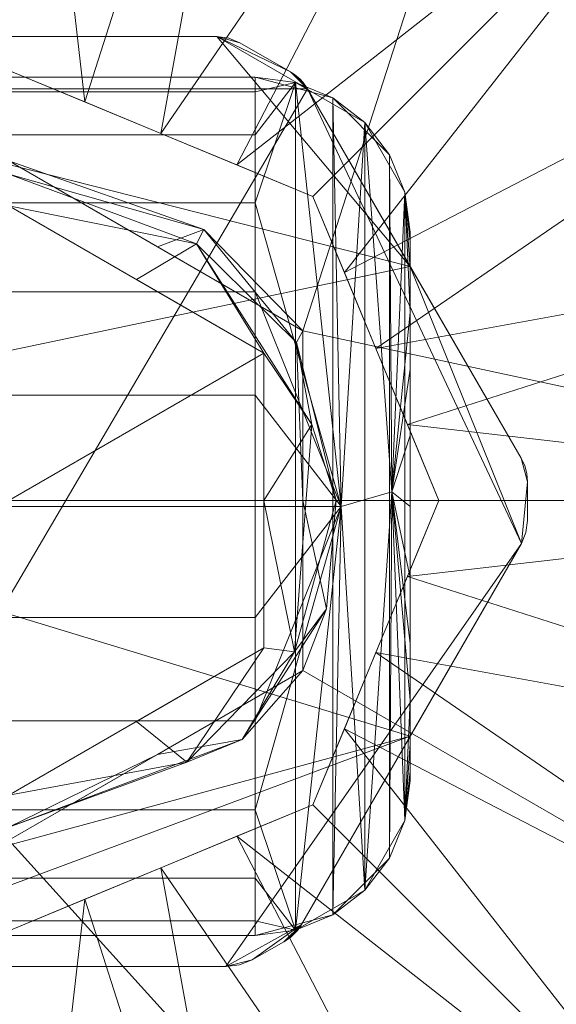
# Model space of a CAD drawing. Header units: millimetres. Extents: x -140 to 132, y -133 to 1091.
# Tile 17 of 144: x 75 to 93, y -16 to 16. Entities that reach past the tile are written whole.
import ezdxf

# ---------------------------------------------------------------- set-up
doc = ezdxf.new("R2010")
doc.units = ezdxf.units.MM
doc.layers.add('M-520-M_DRAINAGE_FW', color=2, linetype='Continuous', lineweight=30)

# ---------------------------------------------------------------- blocks, each defined once
blk = doc.blocks.new('FFAS9088-100500BC0 - Neo Modern 3-Way Rain Shower Kits _ECO_-4362-3D View 1')
at = {"layer": 'M-520-M_DRAINAGE_FW', "lineweight": 9}
mesh = blk.add_polyface(dxfattribs=at)
corners = [(75, 34.968), (92.484, 30.283), (105.283, 17.484), (109.968, 0), (105.283, -17.484), (92.484, -30.283), (75, -34.968), (75, -10.957), (84.489, -5.479), (84.489, 5.479), (75, 10.957)]
mesh.append_faces([[corners[k] for k in face] for face in [(1, 9, 10, 0)]], dxfattribs={"vtx0": -1})
mesh.append_faces([[corners[k] for k in face] for face in [(8, 4, 5, 7)]], dxfattribs={"vtx0": -1, "vtx2": -1})
mesh.append_faces([[corners[k] for k in face] for face in [(6, 7, 5)]], dxfattribs={"vtx1": -1})
mesh.append_faces([[corners[k] for k in face] for face in [(2, 3, 9, 1)]], dxfattribs={"vtx1": -1, "vtx2": -1})
mesh.append_faces([[corners[k] for k in face] for face in [(3, 4, 8, 9)]], dxfattribs={"vtx1": -1, "vtx3": -1})
mesh = blk.add_polyface(dxfattribs=at)
corners = [(75, 34.968, 6.702), (92.484, 30.283, 6.702), (105.283, 17.484, 6.702), (109.968, 0, 6.702), (105.283, -17.484, 6.702), (92.484, -30.283, 6.702), (75, -34.968, 6.702), (75, -34.968), (92.484, -30.283), (105.283, -17.484), (109.968, 0), (105.283, 17.484), (92.484, 30.283), (75, 34.968), (98.884, -23.884), (98.884, -23.884, 6.702), (83.742, -32.626, 6.702), (83.742, -32.626), (107.626, -8.742), (107.626, -8.742, 6.702), (87.323, 31.666, 6.702), (83.742, 32.626), (98.884, 23.884, 6.702), (98.884, 23.884), (107.626, 8.742), (107.626, 8.742, 6.702), (81.162, 33.317, 6.702)]
mesh.append_faces([[corners[k] for k in face] for face in [(17, 16, 6, 7), (26, 13, 0)]], dxfattribs={"vtx0": -1})
mesh.append_faces([[corners[k] for k in face] for face in [(13, 26, 21), (23, 2, 11)]], dxfattribs={"vtx0": -1, "vtx1": -1})
mesh.append_faces([[corners[k] for k in face] for face in [(8, 5, 16, 17), (9, 4, 15, 14), (18, 19, 4, 9), (14, 15, 5, 8), (10, 3, 19, 18), (20, 12, 21), (12, 20, 1), (3, 10, 24), (11, 2, 25), (12, 1, 22)]], dxfattribs={"vtx0": -1, "vtx2": -1})
mesh.append_faces([[corners[k] for k in face] for face in [(26, 20, 21)]], dxfattribs={"vtx1": -1, "vtx2": -1})
mesh.append_faces([[corners[k] for k in face] for face in [(23, 12, 22, 2), (25, 3, 24, 11)]], dxfattribs={"vtx1": -1, "vtx3": -1})
mesh = blk.add_polyface(dxfattribs=at)
corners = [(75, 34.249, 8.311), (92.125, 29.661, 8.311), (104.661, 17.125, 8.311), (109.249, 0, 8.311), (104.661, -17.125, 8.311), (92.125, -29.661, 8.311), (75, -34.249, 8.311), (75, -34.78, 7.583), (75, -34.968, 6.702), (92.484, -30.283, 6.702), (105.283, -17.484, 6.702), (109.968, 0, 6.702), (105.283, 17.484, 6.702), (92.484, 30.283, 6.702), (75, 34.968, 6.702), (75, 34.78, 7.583), (83.251, -32.039, 8.311), (83.251, -32.757, 6.702), (83.251, 32.757, 6.702), (83.562, 31.955, 8.311), (79.125, 33.863, 6.702), (81.204, 34.257, 7.502), (87.967, 32.348, 7.407), (93.622, 29.38, 7.574), (98.393, 23.393, 8.311), (98.884, 23.884, 6.702), (79.125, -33.144, 8.311), (82.248, -34.008, 7.601), (88.615, -31.913, 7.752), (98.884, -23.884, 6.702), (94.675, -28.69, 7.565), (98.393, -23.393, 8.311), (102.795, 20.895, 7.599), (107.626, 8.742, 6.702), (106.425, 14.915, 7.573), (106.955, 8.562, 8.311), (109.492, 4.471, 7.583), (109.697, -2.407, 7.583), (107.626, -8.742, 6.702), (106.955, -8.562, 8.311), (107.208, -13.117, 7.592), (104.044, -19.127, 7.591), (98.558, 25.553, 7.637), (79.281, 33.102, 8.311), (75, 34.602, 7.828), (82.168, 33.809, 7.965), (86.309, 32.696, 7.913), (87.844, 30.808, 8.311), (90.191, 31.155, 7.812), (78.72, 34.425, 7.869), (84.652, 33.43, 7.55), (91.053, 30.94, 7.388), (87.868, 31.52, 6.702), (95.684, 27.084, 6.702), (97.996, 26.284, 7.14), (100.942, 23.35, 7.228), (102.084, 20.684, 6.702), (104.022, 19.426, 7.141), (104.773, 18.003, 7.554), (101.527, 20.259, 8.311), (103.737, 19.177, 7.982), (105.545, 16.17, 7.964), (105.808, 12.844, 8.311), (107.835, 11.012, 7.858), (108.045, 11.207, 7.265), (106.455, 13.113, 6.702), (109.13, 7.33, 7.209), (108.797, 4.371, 6.702), (108.825, 7.912, 7.672), (109.847, 2.287, 7.148), (109.768, 1.037, 7.577), (108.102, 4.281, 8.311), (109.447, 2.71, 7.975), (78.36, -34.456, 7.88), (78.808, -34.654, 7.37), (79.125, -33.863, 6.702), (81.936, -34.228, 7.139), (87.868, -31.52, 6.702), (86.211, -33.038, 7.284), (90.259, -31.395, 7.211), (87.688, -30.85, 8.311), (84.969, -33.135, 7.905), (91.913, -30.194, 7.896), (95.259, -26.527, 8.311), (98.108, -25.824, 7.825), (101.372, -22.428, 7.88), (102.084, -20.684, 6.702), (101.192, -23.048, 7.281), (98.024, -26.226, 7.248), (95.684, -27.084, 6.702), (101.527, -20.259, 8.311), (94.76, -28.329, 7.994), (104.03, -19.427, 7.103), (106.055, -15.933, 7.225), (106.455, -13.113, 6.702), (108.064, -11.241, 7.144), (108.793, -7.956, 7.714), (109.101, -7.472, 7.202), (108.797, -4.371, 6.702), (108.102, -4.281, 8.311), (105.727, -16.198, 7.679), (109.448, -2.24, 8.019), (105.808, -12.844, 8.311), (95.259, 26.527, 8.311), (94.424, 28.556, 7.999)]
mesh.append_faces([[corners[k] for k in face] for face in [(20, 21, 18), (19, 45, 43), (102, 96, 39), (1, 48, 47), (53, 54, 25), (18, 22, 52), (56, 57, 12), (67, 69, 11), (71, 68, 35), (6, 73, 26), (86, 87, 29), (90, 41, 4), (89, 30, 9), (5, 91, 83), (39, 96, 99), (24, 42, 103)]], dxfattribs={"vtx0": -1, "vtx1": -1})
mesh.append_faces([[corners[k] for k in face] for face in [(50, 46, 22), (27, 74, 76), (74, 27, 73), (50, 45, 46), (79, 30, 82), (69, 37, 11), (95, 96, 40), (73, 27, 26), (60, 32, 59), (26, 27, 81), (51, 22, 48), (54, 23, 42), (21, 20, 15), (61, 58, 60), (21, 50, 18), (22, 46, 48), (82, 80, 28), (23, 54, 53), (70, 72, 101), (27, 76, 78), (32, 42, 24), (30, 89, 88), (93, 41, 92), (30, 91, 82), (57, 55, 32), (72, 36, 68), (58, 12, 57), (64, 65, 34), (61, 62, 63), (64, 34, 63), (69, 66, 36), (37, 101, 96), (93, 94, 95), (97, 98, 37), (100, 41, 93), (41, 90, 85), (85, 31, 84), (54, 55, 25), (104, 42, 23), (43, 45, 49), (45, 19, 46), (49, 45, 21), (1, 104, 48), (51, 48, 23), (46, 47, 48), (15, 49, 21), (18, 50, 22), (45, 50, 21), (23, 13, 51), (51, 52, 22), (55, 42, 32), (42, 55, 54), (55, 57, 56), (58, 57, 32), (12, 58, 34), (58, 32, 60), (61, 60, 2), (61, 63, 34), (58, 61, 34), (64, 66, 33), (66, 68, 36), (68, 64, 63), (64, 68, 66), (35, 68, 63), (66, 69, 67), (70, 69, 36), (71, 72, 68), (37, 69, 70), (70, 36, 72), (72, 3, 101), (74, 73, 7), (75, 76, 74), (28, 81, 78), (17, 78, 76), (78, 77, 79), (30, 79, 9), (28, 78, 79), (78, 81, 27), (80, 81, 28), (79, 82, 28), (83, 91, 84), (29, 87, 88), (82, 91, 5), (87, 41, 85), (84, 91, 30), (84, 88, 87), (87, 86, 92), (84, 87, 85), (84, 30, 88), (93, 92, 10), (87, 92, 41), (93, 40, 100), (95, 97, 96), (93, 95, 40), (97, 95, 38), (37, 96, 97), (100, 40, 102), (4, 41, 100), (96, 101, 99), (101, 37, 70), (96, 102, 40), (42, 104, 103), (48, 104, 23)]], dxfattribs={"vtx0": -1, "vtx1": -1, "vtx2": -1})
mesh.append_faces([[corners[k] for k in face] for face in [(73, 6, 7), (81, 16, 26), (104, 1, 103), (82, 5, 80), (92, 86, 10), (49, 15, 44), (46, 19, 47), (49, 44, 0), (32, 24, 59), (61, 2, 62), (64, 33, 65), (74, 8, 75), (76, 75, 17), (79, 77, 9), (81, 80, 16), (93, 10, 94), (101, 3, 99), (97, 38, 98)]], dxfattribs={"vtx0": -1, "vtx2": -1})
mesh.append_faces([[corners[k] for k in face] for face in [(31, 83, 84), (0, 43, 49), (13, 52, 51), (17, 77, 78), (71, 3, 72), (102, 4, 100), (53, 13, 23), (56, 25, 55), (59, 2, 60), (62, 35, 63), (65, 12, 34), (67, 33, 66), (7, 8, 74), (89, 29, 88), (90, 31, 85), (94, 38, 95), (98, 11, 37)]], dxfattribs={"vtx1": -1, "vtx2": -1})
mesh.append_faces([[corners[k] for k in face] for face in [(20, 14, 15)]], dxfattribs={"vtx2": -1})
mesh = blk.add_polyface(dxfattribs=at)
corners = [(75, 13.877, 26.561), (84.813, 9.813, 26.561), (88.877, 0, 26.561), (84.813, -9.813, 26.561), (75, -13.877, 26.561), (75, -34.249, 8.311), (92.125, -29.661, 8.311), (104.661, -17.125, 8.311), (109.249, 0, 8.311), (104.661, 17.125, 8.311), (92.125, 29.661, 8.311), (75, 34.249, 8.311), (79.906, 11.845, 26.561), (86.845, 4.906, 26.561), (86.845, -4.906, 26.561), (79.906, -11.845, 26.561), (83.562, -31.955, 8.311), (98.393, -23.393, 8.311), (85.829, -7.36, 26.561), (106.955, -8.562, 8.311), (87.861, -2.453, 26.561), (85.829, 7.36, 26.561), (82.36, -10.829, 26.561), (83.562, 31.955, 8.311), (77.453, 12.861, 26.561), (82.36, 10.829, 26.561), (87.861, 2.453, 26.561), (106.955, 8.562, 8.311), (77.453, -12.861, 26.561), (98.393, 23.393, 8.311)]
mesh.append_faces([[corners[k] for k in face] for face in [(8, 20, 19), (10, 25, 29), (17, 22, 6), (12, 23, 24), (22, 17, 3), (1, 29, 25), (11, 24, 23), (21, 29, 1)]], dxfattribs={"vtx0": -1, "vtx1": -1})
mesh.append_faces([[corners[k] for k in face] for face in [(12, 10, 23), (7, 14, 18), (14, 7, 19), (19, 20, 14), (13, 27, 9), (21, 9, 29), (26, 8, 27), (10, 12, 25), (27, 13, 26), (16, 15, 28)]], dxfattribs={"vtx0": -1, "vtx2": -1})
mesh.append_faces([[corners[k] for k in face] for face in [(16, 6, 15), (18, 3, 17), (5, 16, 28), (17, 7, 18), (22, 15, 6), (21, 13, 9), (2, 20, 8), (26, 2, 8)]], dxfattribs={"vtx1": -1, "vtx2": -1})
mesh.append_faces([[corners[k] for k in face] for face in [(28, 4, 5), (11, 0, 24)]], dxfattribs={"vtx2": -1})
mesh = blk.add_polyface(dxfattribs=at)
corners = [(81.707, 14.969, 43.7), (68.293, 14.969, 43.7), (67.905, 14.917, 43.7), (67.543, 14.768, 43.7), (65.911, 13.825, 43.7), (65.601, 13.588, 43.7), (65.363, 13.278, 43.7), (58.466, 1.364, 43.7), (58.354, 1.125, 43.7), (58.285, 0.87, 43.7), (58.262, 0.608, 43.7), (58.262, -0.639, 43.7), (58.314, -1.027, 43.7), (58.463, -1.389, 43.7), (65.556, -13.675, 43.7), (65.71, -13.894, 43.7), (65.901, -14.082, 43.7), (66.122, -14.233, 43.7), (67.152, -14.811, 43.7), (67.561, -14.975, 43.7), (67.997, -15.031, 43.7), (82.003, -15.031, 43.7), (82.439, -14.975, 43.7), (82.848, -14.811, 43.7), (83.878, -14.233, 43.7), (84.023, -14.14, 43.7), (84.157, -14.031, 43.7), (84.314, -13.864, 43.7), (84.444, -13.675, 43.7), (87.953, -7.596, 43.7), (91.537, -1.389, 43.7), (91.686, -1.027, 43.7), (91.738, -0.639, 43.7), (91.738, 0.608, 43.7), (91.714, 0.87, 43.7), (91.646, 1.125, 43.7), (91.534, 1.364, 43.7), (87.953, 7.55, 43.7), (84.637, 13.278, 43.7), (84.496, 13.48, 43.7), (84.326, 13.656, 43.7), (84.212, 13.746, 43.7), (84.089, 13.825, 43.7), (82.457, 14.768, 43.7), (82.095, 14.917, 43.7)]
mesh.append_faces([[corners[k] for k in face] for face in [(23, 21, 22), (0, 42, 43, 44), (10, 7, 8, 9), (20, 18, 19), (13, 10, 11, 12)]], dxfattribs={"vtx0": -1})
mesh.append_faces([[corners[k] for k in face] for face in [(38, 0, 37), (28, 24, 27)]], dxfattribs={"vtx0": -1, "vtx1": -1})
mesh.append_faces([[corners[k] for k in face] for face in [(1, 6, 37, 0), (29, 14, 20), (7, 10, 13)]], dxfattribs={"vtx0": -1, "vtx1": -1, "vtx2": -1})
mesh.append_faces([[corners[k] for k in face] for face in [(30, 33, 36, 37), (42, 0, 38, 39), (37, 7, 29, 30), (28, 21, 23, 24), (29, 7, 13, 14)]], dxfattribs={"vtx0": -1, "vtx1": -1, "vtx3": -1})
mesh.append_faces([[corners[k] for k in face] for face in [(21, 28, 29, 20)]], dxfattribs={"vtx0": -1, "vtx2": -1})
mesh.append_faces([[corners[k] for k in face] for face in [(14, 17, 18, 20)]], dxfattribs={"vtx0": -1, "vtx2": -1, "vtx3": -1})
mesh.append_faces([[corners[k] for k in face] for face in [(6, 7, 37)]], dxfattribs={"vtx1": -1, "vtx2": -1})
mesh.append_faces([[corners[k] for k in face] for face in [(40, 41, 42, 39), (15, 16, 17, 14)]], dxfattribs={"vtx2": -1})
mesh.append_faces([[corners[k] for k in face] for face in [(4, 5, 6, 1)]], dxfattribs={"vtx2": -1, "vtx3": -1})
mesh.append_faces([[corners[k] for k in face] for face in [(33, 34, 35, 36), (30, 31, 32, 33), (24, 25, 26, 27), (1, 2, 3, 4)]], dxfattribs={"vtx3": -1})
mesh = blk.add_polyface(dxfattribs=at)
corners = [(81.707, 14.969, 26.561), (82.095, 14.917, 26.561), (82.457, 14.768, 26.561), (84.089, 13.825, 26.561), (84.399, 13.588, 26.561), (84.637, 13.278, 26.561), (91.534, 1.364, 26.561), (91.646, 1.125, 26.561), (91.714, 0.87, 26.561), (91.738, 0.608, 26.561), (91.738, -0.639, 26.561), (91.686, -1.027, 26.561), (91.537, -1.389, 26.561), (84.444, -13.675, 26.561), (84.29, -13.894, 26.561), (84.099, -14.082, 26.561), (83.878, -14.233, 26.561), (82.848, -14.811, 26.561), (82.439, -14.975, 26.561), (82.003, -15.031, 26.561), (67.997, -15.031, 26.561), (67.561, -14.975, 26.561), (67.152, -14.811, 26.561), (66.122, -14.233, 26.561), (65.901, -14.082, 26.561), (65.71, -13.894, 26.561), (65.556, -13.675, 26.561), (58.463, -1.389, 26.561), (58.314, -1.027, 26.561), (58.262, -0.639, 26.561), (58.262, 0.608, 26.561), (58.285, 0.87, 26.561), (58.354, 1.125, 26.561), (58.466, 1.364, 26.561), (65.363, 13.278, 26.561), (65.601, 13.588, 26.561), (65.911, 13.825, 26.561), (67.543, 14.768, 26.561), (67.905, 14.917, 26.561), (68.293, 14.969, 26.561)]
mesh.append_faces([[corners[k] for k in face] for face in [(5, 3, 4)]], dxfattribs={"vtx0": -1})
mesh.append_faces([[corners[k] for k in face] for face in [(36, 39, 34, 35), (27, 20, 26)]], dxfattribs={"vtx0": -1, "vtx1": -1})
mesh.append_faces([[corners[k] for k in face] for face in [(3, 5, 0, 2)]], dxfattribs={"vtx0": -1, "vtx1": -1, "vtx2": -1})
mesh.append_faces([[corners[k] for k in face] for face in [(34, 5, 20, 27)]], dxfattribs={"vtx0": -1, "vtx1": -1, "vtx2": -1, "vtx3": -1})
mesh.append_faces([[corners[k] for k in face] for face in [(27, 30, 33, 34)]], dxfattribs={"vtx0": -1, "vtx1": -1, "vtx3": -1})
mesh.append_faces([[corners[k] for k in face] for face in [(19, 12, 13)]], dxfattribs={"vtx0": -1, "vtx2": -1})
mesh.append_faces([[corners[k] for k in face] for face in [(34, 39, 0, 5), (12, 5, 6, 9)]], dxfattribs={"vtx0": -1, "vtx2": -1, "vtx3": -1})
mesh.append_faces([[corners[k] for k in face] for face in [(13, 15, 16, 17)]], dxfattribs={"vtx0": -1, "vtx3": -1})
mesh.append_faces([[corners[k] for k in face] for face in [(8, 9, 6, 7)]], dxfattribs={"vtx1": -1})
mesh.append_faces([[corners[k] for k in face] for face in [(22, 23, 26)]], dxfattribs={"vtx1": -1, "vtx2": -1})
mesh.append_faces([[corners[k] for k in face] for face in [(19, 20, 5, 12)]], dxfattribs={"vtx1": -1, "vtx2": -1, "vtx3": -1})
mesh.append_faces([[corners[k] for k in face] for face in [(37, 38, 39, 36), (24, 25, 26, 23), (0, 1, 2), (10, 11, 12, 9), (13, 14, 15)]], dxfattribs={"vtx2": -1})
mesh.append_faces([[corners[k] for k in face] for face in [(20, 21, 22, 26), (17, 18, 19, 13)]], dxfattribs={"vtx2": -1, "vtx3": -1})
mesh.append_faces([[corners[k] for k in face] for face in [(30, 31, 32, 33), (27, 28, 29, 30)]], dxfattribs={"vtx3": -1})
mesh = blk.add_polyface(dxfattribs=at)
corners = [(68.293, 14.969, 43.7), (81.707, 14.969, 43.7), (81.707, 14.969, 26.561), (68.293, 14.969, 26.561)]
mesh.append_faces([[corners[k] for k in face] for face in [(3, 0, 1, 2)]])
mesh = blk.add_polyface(dxfattribs=at)
corners = [(81.707, 14.969, 43.7), (82.095, 14.917, 43.7), (82.457, 14.768, 43.7), (82.457, 14.768, 26.561), (82.095, 14.917, 26.561), (81.707, 14.969, 26.561)]
mesh.append_faces([[corners[k] for k in face] for face in [(2, 3, 4, 1), (5, 0, 1, 4)]], dxfattribs={"vtx2": -1})
mesh = blk.add_polyface(dxfattribs=at)
corners = [(82.457, 14.768, 43.7), (84.089, 13.825, 43.7), (84.089, 13.825, 26.561), (82.457, 14.768, 26.561)]
mesh.append_faces([[corners[k] for k in face] for face in [(3, 0, 1, 2)]])
mesh = blk.add_polyface(dxfattribs=at)
corners = [(75, 0, 26.561), (75, -13.877, 26.561), (84.813, -9.813, 26.561), (88.877, 0, 26.561), (84.813, 9.813, 26.561), (75, 13.877, 26.561)]
mesh.append_faces([[corners[k] for k in face] for face in [(4, 5, 0, 3)]], dxfattribs={"vtx2": -1})
mesh.append_faces([[corners[k] for k in face] for face in [(0, 1, 2, 3)]], dxfattribs={"vtx3": -1})
mesh = blk.add_polyface(dxfattribs=at)
corners = [(84.637, 13.278, 26.561), (84.399, 13.588, 26.561), (84.089, 13.825, 26.561), (84.089, 13.825, 43.7), (84.212, 13.746, 43.7), (84.326, 13.656, 43.7), (84.496, 13.48, 43.7), (84.637, 13.278, 43.7)]
mesh.append_faces([[corners[k] for k in face] for face in [(1, 5, 6), (1, 4, 5), (4, 1, 2)]], dxfattribs={"vtx0": -1, "vtx2": -1})
mesh.append_faces([[corners[k] for k in face] for face in [(3, 4, 2)]], dxfattribs={"vtx1": -1})
mesh.append_faces([[corners[k] for k in face] for face in [(0, 1, 6)]], dxfattribs={"vtx1": -1, "vtx2": -1})
mesh.append_faces([[corners[k] for k in face] for face in [(6, 7, 0)]], dxfattribs={"vtx2": -1})
mesh = blk.add_polyface(dxfattribs=at)
corners = [(-83.016, 13.656, 50.622), (-83.016, 13.184, 54.205), (-83.016, 11.801, 57.544), (-83.016, 9.601, 60.411), (-83.016, 6.734, 62.611), (-83.016, 3.395, 63.994), (-83.016, -0.188, 64.466), (-83.016, -3.771, 63.994), (-83.016, -7.11, 62.611), (-83.016, -9.977, 60.411), (-83.016, -12.177, 57.544), (-83.016, -13.56, 54.205), (-83.016, -14.031, 50.622), (82.953, -14.031, 50.622), (82.953, -13.56, 54.205), (82.953, -12.177, 57.544), (82.953, -9.977, 60.411), (82.953, -7.11, 62.611), (82.953, -3.771, 63.994), (82.953, -0.188, 64.466), (82.953, 3.395, 63.994), (82.953, 6.734, 62.611), (82.953, 9.601, 60.411), (82.953, 11.801, 57.544), (82.953, 13.184, 54.205), (82.953, 13.656, 50.622)]
mesh.append_faces([[corners[k] for k in face] for face in [(14, 11, 12, 13)]], dxfattribs={"vtx0": -1})
mesh.append_faces([[corners[k] for k in face] for face in [(24, 1, 2, 23), (23, 2, 3, 22), (21, 4, 5, 20), (22, 3, 4, 21), (20, 5, 6, 19), (18, 7, 8, 17), (17, 8, 9, 16), (15, 10, 11, 14), (16, 9, 10, 15), (7, 18, 19, 6)]], dxfattribs={"vtx0": -1, "vtx2": -1})
mesh.append_faces([[corners[k] for k in face] for face in [(25, 0, 1, 24)]], dxfattribs={"vtx2": -1})
mesh = blk.add_polyface(dxfattribs=at)
corners = [(-83.016, -14.031, 43.7), (-83.016, 13.656, 43.7), (82.953, 13.656, 43.7), (82.953, -14.031, 43.7)]
mesh.append_faces([[corners[k] for k in face] for face in [(2, 3, 0, 1)]])
mesh = blk.add_polyface(dxfattribs=at)
corners = [(-83.016, 13.656, 43.7), (-83.016, 13.656, 50.622), (82.953, 13.656, 50.622), (82.953, 13.656, 43.7)]
mesh.append_faces([[corners[k] for k in face] for face in [(2, 3, 0, 1)]])
mesh = blk.add_polyface(dxfattribs=at)
corners = [(87.953, -9.031, 48.7), (87.782, -10.326, 47.406), (87.283, -11.531, 46.2), (86.488, -12.567, 45.164), (85.453, -13.362, 44.37), (84.247, -13.861, 43.87), (82.953, -14.031, 43.7), (82.953, 13.656, 43.7), (84.247, 13.485, 43.87), (85.453, 12.986, 44.37), (86.488, 12.191, 45.164), (87.283, 11.156, 46.2), (87.782, 9.95, 47.406), (87.953, 8.656, 48.7)]
mesh.append_faces([[corners[k] for k in face] for face in [(8, 5, 6, 7)]], dxfattribs={"vtx0": -1})
mesh.append_faces([[corners[k] for k in face] for face in [(0, 1, 12, 13)]], dxfattribs={"vtx1": -1})
mesh.append_faces([[corners[k] for k in face] for face in [(1, 2, 11, 12), (10, 11, 2, 3), (4, 5, 8, 9), (9, 10, 3, 4)]], dxfattribs={"vtx1": -1, "vtx3": -1})
mesh = blk.add_polyface(dxfattribs=at)
corners = [(87.953, 8.656, 48.7), (87.782, 9.95, 47.406), (87.283, 11.156, 46.2), (86.488, 12.191, 45.164), (85.453, 12.986, 44.37), (84.247, 13.485, 43.87), (82.953, 13.656, 43.7), (82.953, 13.656, 50.622), (84.247, 13.485, 50.622), (85.453, 12.986, 50.622), (86.488, 12.191, 50.622), (87.283, 11.156, 50.622), (87.782, 9.95, 50.622), (87.953, 8.656, 50.622)]
mesh.append_faces([[corners[k] for k in face] for face in [(7, 5, 6)]], dxfattribs={"vtx0": -1})
mesh.append_faces([[corners[k] for k in face] for face in [(3, 9, 2), (9, 3, 8)]], dxfattribs={"vtx0": -1, "vtx1": -1})
mesh.append_faces([[corners[k] for k in face] for face in [(10, 1, 2), (2, 9, 10), (7, 4, 5), (8, 3, 4), (4, 7, 8)]], dxfattribs={"vtx0": -1, "vtx2": -1})
mesh.append_faces([[corners[k] for k in face] for face in [(0, 1, 12, 13)]], dxfattribs={"vtx1": -1})
mesh.append_faces([[corners[k] for k in face] for face in [(11, 12, 1), (10, 11, 1)]], dxfattribs={"vtx1": -1, "vtx2": -1})
mesh = blk.add_polyface(dxfattribs=at)
corners = [(82.953, -14.031, 50.622), (84.247, -13.861, 50.622), (85.453, -13.362, 50.622), (86.488, -12.567, 50.622), (87.283, -11.531, 50.622), (87.782, -10.326, 50.622), (87.953, -9.031, 50.622), (87.953, -8.73, 52.911), (87.953, -7.847, 55.044), (87.953, -6.441, 56.875), (87.953, -4.61, 58.281), (87.953, -2.477, 59.164), (87.953, -0.188, 59.466), (87.953, 2.101, 59.164), (87.953, 4.234, 58.281), (87.953, 6.065, 56.875), (87.953, 7.471, 55.044), (87.953, 8.354, 52.911), (87.953, 8.656, 50.622), (87.782, 9.95, 50.622), (87.283, 11.156, 50.622), (86.488, 12.191, 50.622), (85.453, 12.986, 50.622), (84.247, 13.485, 50.622), (82.953, 13.656, 50.622), (82.953, 13.184, 54.205), (82.953, 11.801, 57.544), (82.953, 9.601, 60.411), (82.953, 6.734, 62.611), (82.953, 3.395, 63.994), (82.953, -0.188, 64.466), (82.953, -3.771, 63.994), (82.953, -7.11, 62.611), (82.953, -9.977, 60.411), (82.953, -12.177, 57.544), (82.953, -13.56, 54.205), (85.72, -0.188, 63.63), (87.359, 0.281, 61.819)]
mesh.append_faces([[corners[k] for k in face] for face in [(16, 19, 15), (14, 37, 13), (17, 19, 16), (26, 23, 25), (23, 36, 22), (29, 36, 28), (5, 37, 4), (33, 36, 32), (2, 36, 1), (34, 1, 33), (32, 36, 31), (31, 36, 30), (3, 36, 2), (20, 37, 19), (4, 37, 3)]], dxfattribs={"vtx0": -1, "vtx1": -1})
mesh.append_faces([[corners[k] for k in face] for face in [(19, 37, 15), (21, 36, 37), (36, 23, 27), (5, 9, 37), (3, 37, 36), (33, 1, 36)]], dxfattribs={"vtx0": -1, "vtx1": -1, "vtx2": -1})
mesh.append_faces([[corners[k] for k in face] for face in [(36, 21, 22), (37, 14, 15), (23, 26, 27), (37, 10, 11), (37, 9, 10), (37, 11, 12), (37, 20, 21), (1, 34, 35)]], dxfattribs={"vtx0": -1, "vtx2": -1})
mesh.append_faces([[corners[k] for k in face] for face in [(0, 1, 35)]], dxfattribs={"vtx1": -1})
mesh.append_faces([[corners[k] for k in face] for face in [(27, 28, 36), (29, 30, 36), (12, 13, 37), (7, 8, 5), (8, 9, 5)]], dxfattribs={"vtx1": -1, "vtx2": -1})
mesh.append_faces([[corners[k] for k in face] for face in [(17, 18, 19), (23, 24, 25), (5, 6, 7)]], dxfattribs={"vtx2": -1})
mesh = blk.add_polyface(dxfattribs=at)
corners = [(91.534, 1.364, 26.561), (84.637, 13.278, 26.561), (84.637, 13.278, 43.7), (87.953, 7.55, 43.7), (91.534, 1.364, 43.7)]
mesh.append_faces([[corners[k] for k in face] for face in [(0, 3, 4), (3, 1, 2)]], dxfattribs={"vtx0": -1})
mesh.append_faces([[corners[k] for k in face] for face in [(3, 0, 1)]], dxfattribs={"vtx0": -1, "vtx2": -1})
mesh = blk.add_polyface(dxfattribs=at)
corners = [(75, 10.957, -14.876), (84.489, 5.479, -14.876), (84.489, -5.479, -14.876), (75, -10.957, -14.876), (75, -10.532, -15.901), (75, -9.507, -16.326), (83.233, -4.753, -16.326), (83.233, 4.753, -16.326), (75, 9.507, -16.326), (75, 10.532, -15.901), (85.557, 0, -15.876), (80.747, -8.436, -16.146), (79.798, -8.187, -14.876), (82.527, -7.71, -15.579), (84.217, -4.875, -15.997), (83.233, 0, -16.326), (84.774, 2.456, -16.209), (81.053, 8.282, -16.116), (84.282, 5.095, -15.841), (79.798, 8.187, -14.876), (81.293, 8.746, -15.58), (84.489, 0, -14.876), (85.247, -3.494, -15.479), (79.117, -7.13, -16.326), (79.117, 7.13, -16.326)]
mesh.append_faces([[corners[k] for k in face] for face in [(4, 12, 3)]], dxfattribs={"vtx0": -1})
mesh.append_faces([[corners[k] for k in face] for face in [(5, 11, 4), (12, 13, 2), (21, 18, 1), (1, 20, 19), (6, 11, 23), (8, 17, 24)]], dxfattribs={"vtx0": -1, "vtx1": -1})
mesh.append_faces([[corners[k] for k in face] for face in [(13, 4, 11), (7, 17, 16), (15, 16, 14), (14, 10, 22), (18, 20, 1), (17, 18, 16), (4, 13, 12), (18, 21, 10), (14, 13, 11), (10, 16, 18), (6, 14, 11), (13, 14, 22), (10, 14, 16), (20, 18, 17), (9, 20, 17), (21, 22, 10), (13, 22, 2)]], dxfattribs={"vtx0": -1, "vtx1": -1, "vtx2": -1})
mesh.append_faces([[corners[k] for k in face] for face in [(11, 5, 23), (17, 7, 24), (20, 9, 0), (22, 21, 2)]], dxfattribs={"vtx0": -1, "vtx2": -1})
mesh.append_faces([[corners[k] for k in face] for face in [(6, 15, 14), (8, 9, 17), (15, 7, 16), (0, 19, 20)]], dxfattribs={"vtx1": -1, "vtx2": -1})
mesh = blk.add_polyface(dxfattribs=at)
corners = [(75, 10.957), (84.489, 5.479), (84.489, -5.479), (75, -10.957), (75, -10.957, -14.876), (84.489, -5.479, -14.876), (84.489, 5.479, -14.876), (75, 10.957, -14.876)]
mesh.append_faces([[corners[k] for k in face] for face in [(1, 6, 7, 0)]], dxfattribs={"vtx0": -1})
mesh.append_faces([[corners[k] for k in face] for face in [(2, 5, 6, 1)]], dxfattribs={"vtx0": -1, "vtx2": -1})
mesh.append_faces([[corners[k] for k in face] for face in [(3, 4, 5, 2)]], dxfattribs={"vtx2": -1})
mesh = blk.add_polyface(dxfattribs=at)
corners = [(75, 9.507, -16.326), (83.233, 4.753, -16.326), (83.233, -4.753, -16.326), (75, -9.507, -16.326), (75, 0, -16.326)]
mesh.append_faces([[corners[k] for k in face] for face in [(0, 1, 4)]], dxfattribs={"vtx1": -1})
mesh.append_faces([[corners[k] for k in face] for face in [(2, 3, 4, 1)]], dxfattribs={"vtx2": -1})
mesh = blk.add_polyface(dxfattribs=at)
corners = [(87.953, -9.031, 50.622), (87.953, -9.031, 48.7), (87.953, 8.656, 48.7), (87.953, 8.656, 50.622), (87.953, 8.354, 52.911), (87.953, 7.471, 55.044), (87.953, 6.065, 56.875), (87.953, 4.234, 58.281), (87.953, 2.101, 59.164), (87.953, -0.188, 59.466), (87.953, -2.477, 59.164), (87.953, -4.61, 58.281), (87.953, -6.441, 56.875), (87.953, -7.847, 55.044), (87.953, -8.73, 52.911)]
mesh.append_faces([[corners[k] for k in face] for face in [(5, 0, 3, 4)]], dxfattribs={"vtx0": -1, "vtx1": -1})
mesh.append_faces([[corners[k] for k in face] for face in [(0, 9, 10)]], dxfattribs={"vtx0": -1, "vtx2": -1})
mesh.append_faces([[corners[k] for k in face] for face in [(0, 7, 8, 9)]], dxfattribs={"vtx0": -1, "vtx3": -1})
mesh.append_faces([[corners[k] for k in face] for face in [(2, 3, 0, 1)]], dxfattribs={"vtx1": -1})
mesh.append_faces([[corners[k] for k in face] for face in [(10, 11, 14, 0)]], dxfattribs={"vtx1": -1, "vtx3": -1})
mesh.append_faces([[corners[k] for k in face] for face in [(5, 6, 7, 0)]], dxfattribs={"vtx2": -1, "vtx3": -1})
mesh.append_faces([[corners[k] for k in face] for face in [(11, 12, 13, 14)]], dxfattribs={"vtx3": -1})
mesh = blk.add_polyface(dxfattribs=at)
corners = [(91.534, 1.364, 43.7), (91.646, 1.125, 43.7), (91.714, 0.87, 43.7), (91.738, 0.608, 43.7), (91.738, 0.608, 26.561), (91.714, 0.87, 26.561), (91.646, 1.125, 26.561), (91.534, 1.364, 26.561)]
mesh.append_faces([[corners[k] for k in face] for face in [(1, 6, 7, 0)]], dxfattribs={"vtx0": -1})
mesh.append_faces([[corners[k] for k in face] for face in [(2, 5, 6, 1)]], dxfattribs={"vtx0": -1, "vtx2": -1})
mesh.append_faces([[corners[k] for k in face] for face in [(3, 4, 5, 2)]], dxfattribs={"vtx2": -1})
mesh = blk.add_polyface(dxfattribs=at)
corners = [(91.738, 0.608, 43.7), (91.738, -0.639, 43.7), (91.738, -0.639, 26.561), (91.738, 0.608, 26.561)]
mesh.append_faces([[corners[k] for k in face] for face in [(3, 0, 1, 2)]])
mesh = blk.add_polyface(dxfattribs=at)
corners = [(91.738, -0.639, 43.7), (91.686, -1.027, 43.7), (91.537, -1.389, 43.7), (91.537, -1.389, 26.561), (91.686, -1.027, 26.561), (91.738, -0.639, 26.561)]
mesh.append_faces([[corners[k] for k in face] for face in [(2, 3, 4, 1), (5, 0, 1, 4)]], dxfattribs={"vtx2": -1})
mesh = blk.add_polyface(dxfattribs=at)
corners = [(84.444, -13.675, 26.561), (91.537, -1.389, 26.561), (91.537, -1.389, 43.7), (87.953, -7.596, 43.7), (84.444, -13.675, 43.7)]
mesh.append_faces([[corners[k] for k in face] for face in [(0, 3, 4), (3, 1, 2)]], dxfattribs={"vtx0": -1})
mesh.append_faces([[corners[k] for k in face] for face in [(3, 0, 1)]], dxfattribs={"vtx0": -1, "vtx2": -1})
mesh = blk.add_polyface(dxfattribs=at)
corners = [(82.953, -14.031, 43.7), (84.247, -13.861, 43.87), (85.453, -13.362, 44.37), (86.488, -12.567, 45.164), (87.283, -11.531, 46.2), (87.782, -10.326, 47.406), (87.953, -9.031, 48.7), (87.953, -9.031, 50.622), (87.782, -10.326, 50.622), (87.283, -11.531, 50.622), (86.488, -12.567, 50.622), (85.453, -13.362, 50.622), (84.247, -13.861, 50.622), (82.953, -14.031, 50.622)]
mesh.append_faces([[corners[k] for k in face] for face in [(10, 5, 9), (3, 12, 2), (11, 4, 10)]], dxfattribs={"vtx0": -1, "vtx1": -1})
mesh.append_faces([[corners[k] for k in face] for face in [(5, 8, 9), (10, 4, 5), (11, 3, 4), (2, 12, 13)]], dxfattribs={"vtx0": -1, "vtx2": -1})
mesh.append_faces([[corners[k] for k in face] for face in [(11, 12, 3), (1, 2, 13)]], dxfattribs={"vtx1": -1, "vtx2": -1})
mesh.append_faces([[corners[k] for k in face] for face in [(6, 7, 8, 5), (13, 0, 1)]], dxfattribs={"vtx2": -1})
mesh = blk.add_polyface(dxfattribs=at)
corners = [(83.878, -14.233, 26.561), (84.099, -14.082, 26.561), (84.29, -13.894, 26.561), (84.444, -13.675, 26.561), (84.444, -13.675, 43.7), (84.314, -13.864, 43.7), (84.157, -14.031, 43.7), (84.023, -14.14, 43.7), (83.878, -14.233, 43.7)]
mesh.append_faces([[corners[k] for k in face] for face in [(5, 3, 4)]], dxfattribs={"vtx0": -1})
mesh.append_faces([[corners[k] for k in face] for face in [(2, 6, 1)]], dxfattribs={"vtx0": -1, "vtx1": -1})
mesh.append_faces([[corners[k] for k in face] for face in [(1, 6, 7), (2, 5, 6)]], dxfattribs={"vtx0": -1, "vtx2": -1})
mesh.append_faces([[corners[k] for k in face] for face in [(0, 1, 7), (2, 3, 5)]], dxfattribs={"vtx1": -1, "vtx2": -1})
mesh.append_faces([[corners[k] for k in face] for face in [(7, 8, 0)]], dxfattribs={"vtx2": -1})
mesh = blk.add_polyface(dxfattribs=at)
corners = [(-83.016, -14.031, 50.622), (-83.016, -14.031, 43.7), (82.953, -14.031, 43.7), (82.953, -14.031, 50.622)]
mesh.append_faces([[corners[k] for k in face] for face in [(2, 3, 0, 1)]])
mesh = blk.add_polyface(dxfattribs=at)
corners = [(83.878, -14.233, 43.7), (82.848, -14.811, 43.7), (82.848, -14.811, 26.561), (83.878, -14.233, 26.561)]
mesh.append_faces([[corners[k] for k in face] for face in [(3, 0, 1, 2)]])
mesh = blk.add_polyface(dxfattribs=at)
corners = [(82.848, -14.811, 43.7), (82.439, -14.975, 43.7), (82.003, -15.031, 43.7), (82.003, -15.031, 26.561), (82.439, -14.975, 26.561), (82.848, -14.811, 26.561)]
mesh.append_faces([[corners[k] for k in face] for face in [(2, 3, 4, 1), (5, 0, 1, 4)]], dxfattribs={"vtx2": -1})
mesh = blk.add_polyface(dxfattribs=at)
corners = [(82.003, -15.031, 43.7), (67.997, -15.031, 43.7), (67.997, -15.031, 26.561), (82.003, -15.031, 26.561)]
mesh.append_faces([[corners[k] for k in face] for face in [(3, 0, 1, 2)]])

msp = doc.modelspace()

# ---------------------------------------------------------------- block references
at = {"layer": 'M-520-M_DRAINAGE_FW', "lineweight": 9}
msp.add_blockref('FFAS9088-100500BC0 - Neo Modern 3-Way Rain Shower Kits _ECO_-4362-3D View 1', (0, 0), dxfattribs=at)

doc.saveas('drawing.dxf')
